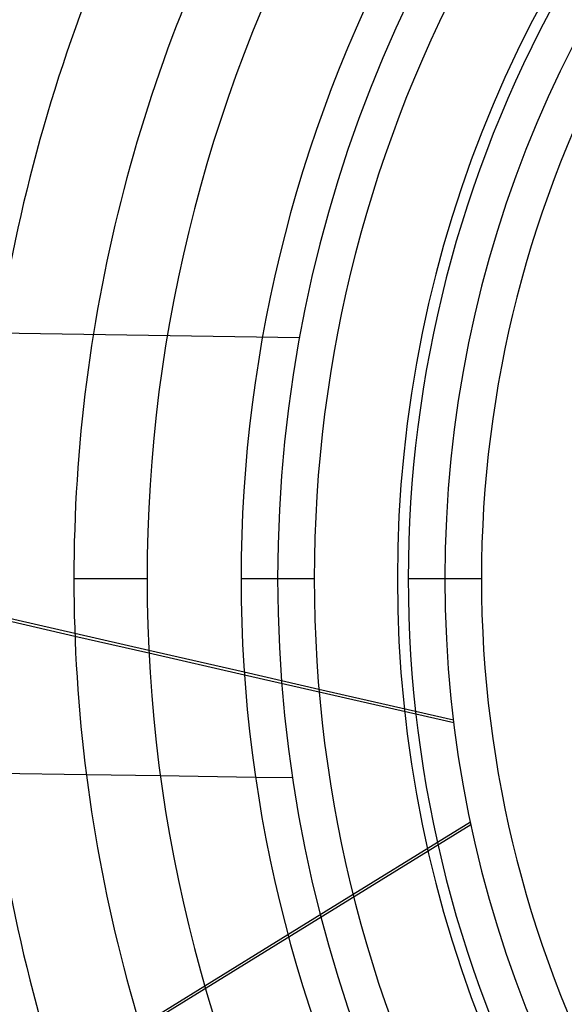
# Model space of a CAD drawing. Header units: millimetres. Extents: x -550 to 550, y -550 to 550.
# Tile 15 of 54: x -218 to -143, y -58 to 76. Entities that reach past the tile are written whole.
import ezdxf

# ---------------------------------------------------------------- set-up
doc = ezdxf.new("R2010")
doc.units = ezdxf.units.MM
doc.layers.add('HIDDEN', color=7, linetype='Continuous')
doc.layers.add('THICK', color=7, linetype='Continuous')

msp = doc.modelspace()

# ---------------------------------------------------------------- linework, layer by layer
at = {"layer": 'HIDDEN'}
for p, q in [((-179.42, 32.82), (-393.33, 36.18)), ((-179.42, 32.82), (-179.42, 32.82)), ((-210.19, 0), (-200.21, 0)), ((-187.39, 0), (-177.41, 0)), ((-164.59, 0), (-154.61, 0)), ((-182.4, 0), (-182.4, 0)), ((-182.4, 0), (-182.4, 0)), ((-159.6, 0), (-159.6, 0)), ((-159.6, 0), (-159.6, 0)), ((-199.97, -9.79), (-210.06, -7.49)), ((-210.04, -7.82), (-199.95, -10.12)), ((-176.77, -15.09), (-186.95, -12.77)), ((-186.93, -13.09), (-176.74, -15.42)), ((-158.43, -19.28), (-163.59, -18.1)), ((-163.56, -18.43), (-158.39, -19.61)), ((-198.4, -26.89), (-208.48, -26.73)), ((-180.37, -27.17), (-185.42, -27.09)), ((-180.37, -27.17), (-180.37, -27.17)), ((-156.04, -33.54), (-219.78, -72.84)), ((-156.1, -33.22), (-160.61, -35.99)), ((-172.1, -43.08), (-180.99, -48.56)), ((-192.35, -55.56), (-201.15, -60.99))]:
    msp.add_line(p, q, dxfattribs=at)
for radius, start, end in [(456, 0, 180), (445, 0, 180), (400, 0, 180), (182.4, 0, 180), (166.07, 90, 270), (159.6, 90, 180), (456, 180, 0), (400, 180, 0), (159.6, 180, 270), (445, 180, 0), (182.4, 180, 0)]:
    msp.add_arc((0, 0), radius, start, end, dxfattribs=at)
at = {"layer": 'THICK'}
for p, q in [((-210.19, 0), (-200.21, 0)), ((-187.39, 0), (-177.41, 0)), ((-164.59, 0), (-154.61, 0)), ((-210.06, -7.49), (-222.96, -4.55)), ((-222.96, -4.87), (-210.04, -7.82)), ((-186.95, -12.77), (-199.97, -9.79)), ((-199.95, -10.12), (-186.93, -13.09)), ((-163.59, -18.1), (-176.77, -15.09)), ((-176.74, -15.42), (-163.56, -18.43)), ((-208.48, -26.73), (-221.43, -26.53)), ((-185.42, -27.09), (-198.4, -26.89)), ((-160.61, -35.99), (-172.1, -43.08)), ((-180.99, -48.56), (-192.35, -55.56))]:
    msp.add_line(p, q, dxfattribs=at)
for radius, start, end in [(506, 0, 180), (451, 0, 180), (245.81, 150.5655, 180), (232.99, 150.6297, 180), (223.01, 150.6847, 180), (210.19, 150.7631, 180), (200.21, 150.831, 180), (187.39, 150.9289, 180), (177.41, 151.015, 180), (164.59, 151.1408, 180), (154.61, 151.2532, 180), (506, 180, 0), (451, 180, 0), (245.81, 180, 209.4345), (232.99, 180, 209.3703), (223.01, 180, 209.3153), (210.19, 180, 209.2369), (200.21, 180, 209.169), (187.39, 180, 209.0711), (177.41, 180, 208.985), (164.59, 180, 208.8592), (154.61, 180, 208.7468)]:
    msp.add_arc((0, 0), radius, start, end, dxfattribs=at)

doc.saveas('drawing.dxf')
